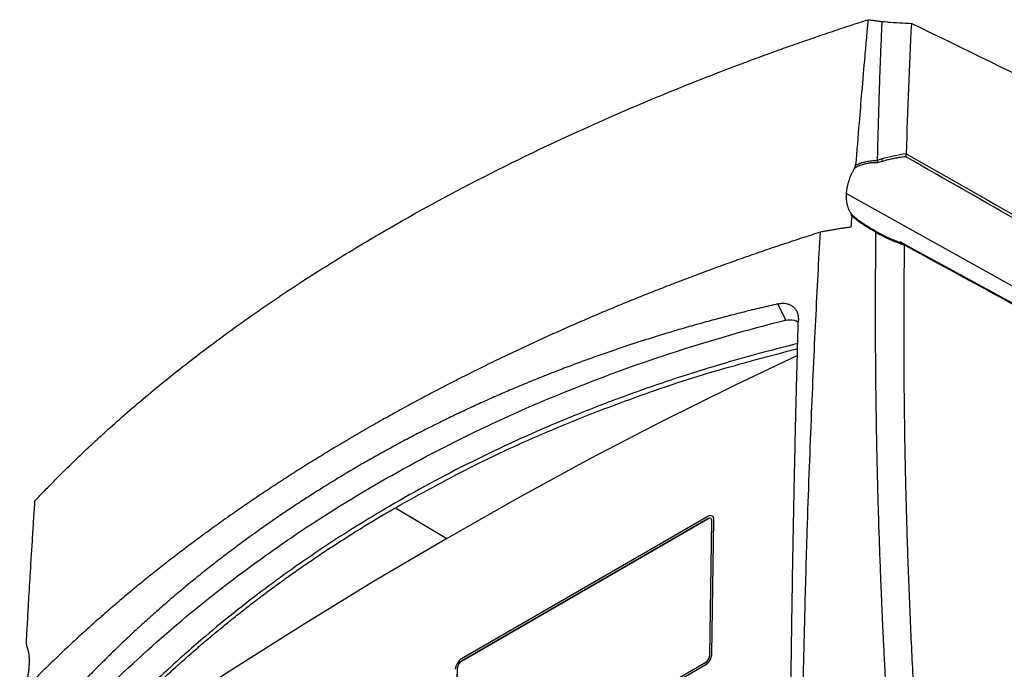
# Model space of a CAD drawing. Header units: millimetres. Extents: x 12 to 1209, y -252 to 1182.
# Tile 42 of 162: x 780 to 953, y 106 to 220. Entities that reach past the tile are written whole.
import ezdxf

# ---------------------------------------------------------------- set-up
doc = ezdxf.new("R2010")
doc.units = ezdxf.units.MM

msp = doc.modelspace()

# ---------------------------------------------------------------- linework, layer by layer
at = {"color": 7, "linetype": 'Continuous', "lineweight": 25}
for p, q in [((1043.53, 123.56), (925.08, 189.6)), ((930.86, 182.68), (931.14, 182.53)), ((935.13, 180.83), (934.5, 181.18)), ((935.17, 180.79), (991.28, 150.22)), ((914.49, 167.47), (913.13, 170.3)), ((846.18, 134.64), (855.17, 129.27)), ((900.88, 132.71), (857.74, 107.81)), ((900.88, 133.12), (857.75, 108.21)), ((857.75, 107.81), (900.88, 132.71)), ((900.88, 132.71), (900.88, 132.71)), ((901.64, 133.18), (901.63, 133.19)), ((901.21, 108.84), (901.57, 132.31)), ((901.57, 109.04), (901.93, 132.51)), ((901.57, 109.04), (901.93, 132.51)), ((901.93, 132.51), (901.93, 132.51)), ((901.57, 109.04), (901.57, 109.04)), ((857.35, 82.32), (900.49, 107.22)), ((857.36, 82.72), (900.49, 107.62)), ((857.36, 82.31), (900.5, 107.21)), ((857.75, 107.81), (857.74, 107.81)), ((900.49, 107.22), (900.5, 107.21)), ((857.02, 106.59), (856.67, 83.12)), ((856.67, 83.12), (857.03, 106.59)), ((857.03, 106.59), (857.02, 106.59))]:
    msp.add_line(p, q, dxfattribs=at)
at = {"color": 7, "linetype": 'Continuous', "lineweight": 25, "flags": 128}
for points in [[(932.31, 219.59), (931.75, 219.63), (931.31, 219.65)], [(916.56, 161.27), (905.42, 155.98), (892.84, 149.72), (880.23, 143.17), (867.62, 136.32), (854.99, 129.17), (842.36, 121.74), (829.73, 114.01), (817.11, 106), (804.5, 97.71), (791.9, 89.15)]]:
    msp.add_lwpolyline(points, dxfattribs=at)
at = {"color": 7, "linetype": 'Continuous', "lineweight": 25}
for centre, radius, start, end in [((930.23, 195.07), 1.19, 7.0533, 29.8415), ((931.25, 182.27), 0.283, 113.6508, 157.9893), ((901.3, 132.63), 0.64, 349.9323, 130.072), ((901.15, 132.38), 0.427, 349.9323, 130.072), ((901.17, 132.33), 0.474, 63.6014, 127.6187), ((901.2, 132.59), 0.735, 353.3201, 53.3474), ((899.23, 109.19), 2.34, 302.4792, 356.3612), ((899.66, 108.94), 1.56, 302.4792, 356.3612), ((899.24, 109.19), 2.34, 302.4792, 356.3612), ((859.01, 106.24), 2.34, 122.4792, 176.3612), ((858.58, 106.49), 1.56, 122.4792, 176.3612), ((858.59, 106.49), 1.56, 122.4792, 176.3612)]:
    msp.add_arc(centre, radius, start, end, dxfattribs=at)
for points, knots in [([(783.11, 135.84), (783.4, 136.15), (783.99, 136.77), (784.87, 137.69), (785.77, 138.62), (786.67, 139.54), (787.58, 140.45), (788.5, 141.37), (789.43, 142.28), (790.37, 143.19), (791.31, 144.09), (792.27, 145), (793.24, 145.9), (794.21, 146.8), (795.19, 147.7), (797.01, 149.34), (799.7, 151.71), (803.34, 154.79), (807.09, 157.84), (812.21, 161.85), (818.85, 166.78), (827.19, 172.52), (835.88, 178.09), (847.92, 185.28), (863.83, 193.85), (879.13, 201.01), (889.71, 205.54), (895.1, 207.77), (900.57, 209.95), (905.31, 211.77), (909.31, 213.25), (912.52, 214.43), (915.75, 215.58), (919.01, 216.71), (922.28, 217.83), (925.57, 218.93), (927.79, 219.64), (928.89, 220)], [0, 0, 0, 0, 0.00896, 0.017918, 0.026875, 0.035831, 0.044786, 0.05374, 0.062694, 0.071648, 0.080602, 0.089557, 0.098512, 0.107468, 0.116425, 0.125384, 0.156764, 0.18813, 0.219495, 0.250869, 0.313459, 0.376039, 0.438172, 0.500302, 0.624595, 0.748901, 0.780289, 0.811669, 0.843052, 0.87445, 0.892389, 0.910324, 0.928256, 0.946187, 0.96412, 0.982057, 1, 1, 1, 1]), ([(928.89, 220), (928.89, 219.98), (928.89, 219.95), (928.88, 219.88), (928.87, 219.77), (928.85, 219.54), (928.81, 219.08), (928.73, 218.15), (928.56, 216.3), (928.24, 212.6), (927.81, 207.65), (927.27, 201.29), (926.93, 197.03), (926.73, 194.55)], [0, 0, 0, 0, 0.002232, 0.003906, 0.007813, 0.015625, 0.03125, 0.062501, 0.125001, 0.250002, 0.500003, 0.708657, 1, 1, 1, 1]), ([(928.89, 220), (929.01, 219.99), (929.25, 219.97), (929.6, 219.93), (929.95, 219.88), (930.29, 219.83), (930.63, 219.78), (930.97, 219.72), (931.2, 219.67), (931.31, 219.65)], [0, 0, 0, 0, 0.142933, 0.285699, 0.428383, 0.571069, 0.713844, 0.856793, 1, 1, 1, 1]), ([(931.31, 219.65), (931.29, 219.12), (931.2, 217.11), (931.08, 214.09), (930.95, 210.6), (930.83, 207.25), (930.72, 203.56), (930.6, 199.5), (930.54, 196.78), (930.51, 195.41)], [0, 0, 0, 0, 0.066443, 0.250006, 0.375179, 0.500009, 0.66493, 0.831594, 1, 1, 1, 1]), ([(935.51, 196.03), (935.52, 196.04), (935.53, 196.08), (935.55, 196.15), (935.57, 196.22), (935.59, 196.31), (935.6, 196.43), (935.59, 196.51), (935.59, 196.55)], [0, 0, 0, 0, 0.120811, 0.245259, 0.372492, 0.50151, 0.748995, 1, 1, 1, 1]), ([(930.59, 194.96), (930.5, 194.97), (930.33, 194.97), (930.06, 194.97), (929.79, 194.97), (929.53, 194.95), (929.26, 194.93), (929, 194.89), (928.74, 194.85), (928.43, 194.78), (928.07, 194.69), (927.66, 194.56), (927.27, 194.4), (926.88, 194.22), (926.64, 194.09), (926.52, 194.02)], [0, 0, 0, 0, 0.063388, 0.126396, 0.189071, 0.251465, 0.313629, 0.375614, 0.437473, 0.499258, 0.60062, 0.701126, 0.801024, 0.900564, 1, 1, 1, 1]), ([(926.73, 194.55), (926.8, 194.58), (926.94, 194.65), (927.16, 194.75), (927.38, 194.84), (927.61, 194.93), (927.84, 195.01), (928.08, 195.08), (928.33, 195.14), (928.64, 195.21), (929.04, 195.28), (929.53, 195.34), (930.02, 195.36), (930.35, 195.36), (930.52, 195.35)], [0, 0, 0, 0, 0.060939, 0.122261, 0.184019, 0.246262, 0.309041, 0.372407, 0.436408, 0.501093, 0.622215, 0.745539, 0.871367, 1, 1, 1, 1]), ([(930.52, 195.35), (930.52, 195.33), (930.54, 195.3), (930.56, 195.23), (930.57, 195.17), (930.59, 195.08), (930.59, 195.01), (930.59, 194.96)], [0, 0, 0, 0, 0.153021, 0.320166, 0.500258, 0.640748, 1, 1, 1, 1]), ([(935.51, 196.03), (935.35, 196.01), (935.04, 195.97), (934.59, 195.91), (934.14, 195.84), (933.71, 195.76), (933.3, 195.68), (932.9, 195.6), (932.5, 195.51), (932.13, 195.42), (931.76, 195.32), (931.53, 195.25), (931.41, 195.22)], [0, 0, 0, 0, 0.11114, 0.219791, 0.325957, 0.429643, 0.530855, 0.629596, 0.725875, 0.819696, 0.911069, 1, 1, 1, 1]), ([(1047.03, 132.31), (1041.52, 135.46), (1030.23, 141.93), (1012.88, 151.86), (994.7, 162.25), (975.7, 173.1), (955.88, 184.41), (942.39, 192.1), (935.51, 196.03)], [0, 0, 0, 0, 0.148214, 0.303809, 0.466785, 0.637142, 0.814881, 1, 1, 1, 1]), ([(926.52, 194.02), (926.47, 193.93), (926.37, 193.75), (926.23, 193.48), (926.09, 193.21), (925.96, 192.94), (925.84, 192.67), (925.73, 192.4), (925.63, 192.14), (925.54, 191.87), (925.46, 191.61), (925.38, 191.35), (925.31, 191.09), (925.25, 190.84), (925.2, 190.58), (925.16, 190.33), (925.12, 190.08), (925.1, 189.84), (925.08, 189.68), (925.08, 189.6)], [0, 0, 0, 0, 0.061281, 0.122239, 0.182877, 0.243198, 0.303204, 0.3629, 0.422288, 0.481371, 0.540154, 0.598639, 0.65683, 0.71473, 0.772343, 0.829673, 0.886723, 0.943498, 1, 1, 1, 1]), ([(926.52, 194.02), (926.55, 194.06), (926.59, 194.14), (926.65, 194.26), (926.69, 194.36), (926.72, 194.46), (926.73, 194.52), (926.73, 194.55)], [0, 0, 0, 0, 0.239599, 0.457813, 0.655986, 0.835916, 1, 1, 1, 1]), ([(925.08, 189.6), (925.07, 189.51), (925.07, 189.35), (925.06, 189.1), (925.07, 188.86), (925.08, 188.61), (925.11, 188.38), (925.14, 188.14), (925.18, 187.91), (925.23, 187.69), (925.29, 187.47), (925.35, 187.25), (925.43, 187.04), (925.51, 186.83), (925.6, 186.63), (925.7, 186.43), (925.81, 186.24), (925.89, 186.12), (925.92, 186.06)], [0, 0, 0, 0, 0.06273, 0.125407, 0.188035, 0.25062, 0.313166, 0.375678, 0.438161, 0.50062, 0.563059, 0.625484, 0.687899, 0.750309, 0.812719, 0.875135, 0.93756, 1, 1, 1, 1]), ([(926.04, 185.69), (926.04, 185.71), (926.04, 185.75), (926.03, 185.81), (926.02, 185.87), (925.99, 185.93), (925.96, 186), (925.94, 186.04), (925.92, 186.06)], [0, 0, 0, 0, 0.138539, 0.28654, 0.445552, 0.616831, 0.80138, 1, 1, 1, 1]), ([(925.92, 186.06), (925.99, 186), (926.11, 185.88), (926.3, 185.7), (926.5, 185.53), (926.71, 185.36), (926.92, 185.19), (927.13, 185.02), (927.35, 184.86), (927.58, 184.69), (927.81, 184.53), (928.12, 184.32), (928.5, 184.08), (928.96, 183.79), (929.42, 183.51), (929.9, 183.23), (930.21, 183.05), (930.37, 182.96)], [0, 0, 0, 0, 0.048904, 0.097909, 0.147071, 0.196442, 0.246079, 0.296032, 0.346355, 0.397099, 0.448312, 0.500043, 0.597581, 0.696064, 0.795778, 0.897002, 1, 1, 1, 1]), ([(930.3, 182.82), (930.21, 182.87), (930.01, 182.98), (929.73, 183.14), (929.44, 183.31), (929.16, 183.47), (928.89, 183.64), (928.62, 183.8), (928.35, 183.97), (928.03, 184.18), (927.64, 184.44), (927.21, 184.74), (926.8, 185.05), (926.41, 185.37), (926.16, 185.58), (926.04, 185.69)], [0, 0, 0, 0, 0.065729, 0.130446, 0.194193, 0.257018, 0.318967, 0.380088, 0.440429, 0.50004, 0.604328, 0.706143, 0.805802, 0.903638, 1, 1, 1, 1]), ([(920.56, 182.85), (920.04, 182.68), (918.99, 182.34), (917.42, 181.84), (915.85, 181.32), (914.29, 180.8), (912.72, 180.28), (911.16, 179.75), (909.59, 179.21), (908.03, 178.67), (906.47, 178.12), (904.92, 177.56), (903.36, 177), (901.81, 176.44), (900.25, 175.87), (898.7, 175.29), (897.16, 174.71), (895.61, 174.12), (894.07, 173.52), (892.53, 172.92), (890.99, 172.32), (889.45, 171.7), (887.92, 171.09), (886.39, 170.46), (884.86, 169.83), (883.33, 169.2), (881.81, 168.56), (880.29, 167.91), (878.77, 167.25), (877.26, 166.6), (875.75, 165.93), (874.24, 165.26), (872.74, 164.58), (871.24, 163.9), (869.74, 163.21), (868.25, 162.51), (866.76, 161.81), (865.27, 161.11), (863.79, 160.39), (862.31, 159.67), (860.84, 158.95), (859.36, 158.22), (857.9, 157.48), (856.44, 156.74), (854.98, 155.99), (853.52, 155.23), (852.07, 154.47), (850.63, 153.7), (849.19, 152.93), (847.75, 152.15), (846.32, 151.36), (844.9, 150.57), (843.48, 149.78), (842.06, 148.97), (840.16, 147.88), (837.79, 146.49), (834.97, 144.81), (832.19, 143.11), (829.46, 141.41), (826.77, 139.69), (824.13, 137.96), (821.53, 136.23), (818.98, 134.48), (816.47, 132.73), (814.01, 130.96), (811.59, 129.19), (809.21, 127.41), (806.88, 125.63), (804.59, 123.84), (802.34, 122.04), (800.14, 120.24), (797.98, 118.43), (795.86, 116.61), (793.79, 114.79), (791.75, 112.97), (789.76, 111.14), (787.81, 109.31), (785.91, 107.48), (784.04, 105.64), (782.22, 103.8), (781.03, 102.57), (780.44, 101.95)], [0, 0, 0, 0, 0.008956, 0.01793, 0.026922, 0.035932, 0.044961, 0.054009, 0.063074, 0.072158, 0.081261, 0.090382, 0.099521, 0.108678, 0.117854, 0.127048, 0.13626, 0.145491, 0.15474, 0.164008, 0.173294, 0.182598, 0.19192, 0.201261, 0.21062, 0.219998, 0.229394, 0.238808, 0.24824, 0.257691, 0.26716, 0.276648, 0.286154, 0.295678, 0.30522, 0.314781, 0.32436, 0.333958, 0.343573, 0.353208, 0.36286, 0.372531, 0.38222, 0.391927, 0.401653, 0.411397, 0.421159, 0.43094, 0.440739, 0.450556, 0.460391, 0.470245, 0.480117, 0.490008, 0.499917, 0.520214, 0.540426, 0.560554, 0.580596, 0.600553, 0.620425, 0.640213, 0.659915, 0.679532, 0.699064, 0.718511, 0.737873, 0.75715, 0.776341, 0.795448, 0.814469, 0.833405, 0.852257, 0.871023, 0.889703, 0.908299, 0.92681, 0.945235, 0.963575, 0.98183, 1, 1, 1, 1]), ([(917.2, 77.44), (917.21, 78.46), (917.23, 81.28), (917.29, 86.67), (917.4, 94.39), (917.58, 104.41), (917.86, 116.72), (918.21, 129.02), (918.6, 140.38), (918.97, 149.87), (919.35, 158.85), (919.75, 167.31), (920.15, 175.25), (920.43, 180.37), (920.56, 182.85)], [0, 0, 0, 0, 0.028657, 0.079183, 0.151578, 0.245844, 0.361986, 0.500008, 0.595168, 0.685596, 0.771295, 0.852262, 0.928497, 1, 1, 1, 1]), ([(925.89, 183.73), (925.76, 183.71), (925.52, 183.68), (925.14, 183.62), (924.77, 183.57), (924.39, 183.51), (924.02, 183.46), (923.64, 183.4), (923.17, 183.32), (922.6, 183.22), (921.92, 183.1), (921.25, 182.98), (920.79, 182.89), (920.56, 182.85)], [0, 0, 0, 0, 0.072592, 0.144756, 0.2165, 0.28783, 0.358757, 0.429286, 0.499426, 0.624826, 0.749172, 0.874559, 1, 1, 1, 1]), ([(932.97, 88.04), (932.91, 89.04), (932.78, 91.03), (932.59, 93.98), (932.41, 96.9), (932.24, 99.77), (932.08, 102.61), (931.93, 105.4), (931.78, 108.16), (931.65, 110.88), (931.52, 113.55), (931.4, 116.19), (931.29, 118.79), (931.18, 121.35), (931.08, 123.87), (930.99, 126.36), (930.9, 128.8), (930.82, 131.21), (930.75, 133.57), (930.64, 137.29), (930.51, 142.3), (930.39, 148.57), (930.3, 154.68), (930.24, 160.61), (930.21, 166.39), (930.21, 171.99), (930.24, 177.44), (930.27, 181.01), (930.29, 182.77)], [0, 0, 0, 0, 0.030992, 0.061605, 0.091841, 0.121698, 0.151177, 0.180278, 0.209001, 0.237346, 0.265312, 0.292901, 0.320112, 0.346945, 0.373399, 0.399476, 0.425175, 0.450496, 0.475439, 0.500004, 0.56805, 0.634511, 0.699388, 0.76268, 0.824388, 0.884511, 0.943048, 1, 1, 1, 1]), ([(930.37, 182.96), (930.37, 182.96), (930.37, 182.95), (930.37, 182.94), (930.36, 182.93), (930.36, 182.92), (930.35, 182.91), (930.33, 182.88), (930.31, 182.83), (930.3, 182.82)], [0, 0, 0, 0, 0.167521, 0.303163, 0.404542, 0.470451, 0.500391, 0.765775, 1, 1, 1, 1]), ([(930.37, 182.96), (930.51, 182.88), (930.67, 182.78), (930.84, 182.69), (930.86, 182.68)], [0, 0, 0, 0, 0.87988, 1, 1, 1, 1]), ([(931.14, 182.53), (931.27, 182.46), (931.53, 182.33), (931.93, 182.13), (932.35, 181.93), (932.78, 181.73), (933.23, 181.54), (933.69, 181.35), (934.17, 181.16), (934.66, 180.97), (935, 180.85), (935.17, 180.79)], [0, 0, 0, 0, 0.099218, 0.201383, 0.306509, 0.414606, 0.525685, 0.639755, 0.756826, 0.876905, 1, 1, 1, 1]), ([(935.25, 180.57), (935.24, 179.64), (935.21, 177.77), (935.18, 174.98), (935.16, 172.17), (935.15, 169.37), (935.14, 166.56), (935.15, 163.74), (935.15, 160.92), (935.17, 158.1), (935.19, 155.27), (935.22, 152.44), (935.26, 149.61), (935.3, 146.77), (935.35, 143.93), (935.41, 141.08), (935.48, 138.23), (935.57, 134.42), (935.71, 129.66), (935.91, 123.92), (936.13, 118.18), (936.38, 112.42), (936.66, 106.64), (936.97, 100.85), (937.31, 95.05), (937.56, 91.17), (937.68, 89.23)], [0, 0, 0, 0, 0.031249, 0.062496, 0.093743, 0.12499, 0.156236, 0.187482, 0.218728, 0.249975, 0.281223, 0.312471, 0.343721, 0.374973, 0.406226, 0.437482, 0.46874, 0.5, 0.562516, 0.625024, 0.687524, 0.75002, 0.812514, 0.875007, 0.937502, 1, 1, 1, 1]), ([(935.25, 180.6), (935.25, 180.61), (935.26, 180.64), (935.26, 180.69), (935.25, 180.73), (935.24, 180.75), (935.23, 180.78), (935.21, 180.79), (935.19, 180.8), (935.18, 180.79), (935.17, 180.79)], [0, 0, 0, 0, 0.11236, 0.233528, 0.362936, 0.499637, 0.611344, 0.749922, 0.924806, 1, 1, 1, 1]), ([(913.13, 170.3), (912.63, 170.19), (911.63, 169.96), (910.14, 169.6), (908.64, 169.24), (907.16, 168.88), (905.68, 168.5), (904.2, 168.12), (902.73, 167.73), (901.26, 167.34), (899.8, 166.94), (898.35, 166.53), (896.89, 166.11), (895.45, 165.69), (894, 165.26), (892.57, 164.82), (891.13, 164.38), (889.71, 163.93), (888.28, 163.47), (886.87, 163.01), (885.45, 162.53), (884.04, 162.05), (882.64, 161.57), (881.24, 161.08), (879.85, 160.57), (878.46, 160.07), (877.07, 159.55), (875.69, 159.03), (874.32, 158.5), (872.95, 157.97), (871.58, 157.43), (870.22, 156.88), (868.87, 156.32), (867.52, 155.76), (866.17, 155.18), (864.83, 154.61), (863.49, 154.02), (862.16, 153.43), (860.83, 152.83), (859.51, 152.22), (858.2, 151.61), (856.88, 150.99), (855.58, 150.36), (854.28, 149.72), (852.98, 149.08), (851.69, 148.43), (850.4, 147.77), (849.12, 147.11), (847.84, 146.44), (846.57, 145.76), (845.3, 145.07), (844.04, 144.38), (842.78, 143.68), (841.53, 142.97), (839.86, 142.01), (837.79, 140.8), (835.32, 139.31), (832.88, 137.79), (830.46, 136.25), (828.06, 134.68), (825.68, 133.07), (823.32, 131.44), (820.99, 129.78), (818.69, 128.09), (816.41, 126.38), (814.16, 124.64), (811.94, 122.88), (809.75, 121.1), (807.59, 119.28), (805.45, 117.45), (803.34, 115.59), (801.26, 113.7), (799.21, 111.79), (797.19, 109.86), (795.19, 107.9), (793.22, 105.92), (791.28, 103.91), (789.37, 101.88), (787.49, 99.83), (785.63, 97.75), (784.41, 96.34), (783.81, 95.64)], [0, 0, 0, 0, 0.0094984, 0.0189904, 0.0284764, 0.0379565, 0.047431, 0.0569002, 0.0663642, 0.0758234, 0.085278, 0.0947282, 0.1041743, 0.1136166, 0.1230553, 0.1324906, 0.1419228, 0.1513522, 0.1607789, 0.1702033, 0.1796257, 0.1890462, 0.1984651, 0.2078826, 0.2172991, 0.2267148, 0.2361298, 0.2455446, 0.2549593, 0.2643741, 0.2737895, 0.2832055, 0.2926224, 0.3020406, 0.3114602, 0.3208816, 0.3303049, 0.3397305, 0.3491585, 0.3585894, 0.3680232, 0.3774604, 0.386901, 0.3963455, 0.4057941, 0.415247, 0.4247045, 0.4341669, 0.4436345, 0.4531074, 0.4625861, 0.4720706, 0.4815615, 0.4910588, 0.5005628, 0.5196448, 0.5387465, 0.5578702, 0.5770181, 0.5961926, 0.6153958, 0.634628, 0.6538662, 0.6731026, 0.692335, 0.7115617, 0.7307805, 0.7499895, 0.7691885, 0.7883846, 0.8075805, 0.8267784, 0.8459805, 0.8651888, 0.8844054, 0.9036326, 0.9228724, 0.942127, 0.9613984, 0.9806887, 1, 1, 1, 1]), ([(913.13, 170.3), (913.18, 170.31), (913.29, 170.33), (913.44, 170.36), (913.59, 170.38), (913.74, 170.4), (913.97, 170.41), (914.26, 170.4), (914.61, 170.36), (914.94, 170.28), (915.34, 170.13), (915.79, 169.85), (916.14, 169.48), (916.36, 169.12), (916.5, 168.84), (916.6, 168.53), (916.67, 168.2), (916.71, 167.86), (916.71, 167.62), (916.71, 167.5)], [0, 0, 0, 0, 0.025012, 0.049967, 0.074903, 0.099859, 0.124873, 0.187372, 0.250049, 0.312193, 0.374645, 0.49981, 0.624347, 0.686744, 0.749538, 0.811738, 0.874266, 0.937021, 1, 1, 1, 1]), ([(786.86, 93.88), (790.87, 98.29), (795.07, 102.54), (803.82, 110.73), (808.38, 114.68), (815.48, 120.36), (817.9, 122.21), (822.81, 125.84), (825.32, 127.62), (832.94, 132.81), (838.16, 136.08), (854.24, 145.33), (865.49, 150.76), (889.07, 160.18), (901.39, 164.16), (914.25, 167.42)], [0, 0, 0, 0, 0.125, 0.125, 0.25, 0.25, 0.3125, 0.3125, 0.375, 0.375, 0.5, 0.5, 0.75, 0.75, 1, 1, 1, 1]), ([(914.25, 167.42), (914.29, 167.43), (914.37, 167.45), (914.45, 167.46), (914.49, 167.47)], [0, 0, 0, 0, 0.528625, 1, 1, 1, 1]), ([(914.49, 167.47), (915.02, 167.51), (915.88, 167.58), (916.47, 167.27), (916.7, 167.16)], [0, 0, 0, 0, 0.611397, 1, 1, 1, 1]), ([(915.41, 102.66), (915.43, 104.02), (915.46, 106.75), (915.52, 110.83), (915.57, 114.91), (915.64, 118.99), (915.7, 123.06), (915.77, 127.12), (915.85, 131.18), (915.93, 135.24), (916.01, 139.29), (916.1, 143.33), (916.19, 147.38), (916.28, 151.41), (916.38, 155.44), (916.49, 159.47), (916.6, 163.49), (916.67, 166.17), (916.71, 167.5)], [0, 0, 0, 0, 0.0624294, 0.1248672, 0.1873134, 0.2497685, 0.3122325, 0.3747058, 0.4371886, 0.4996811, 0.5621835, 0.6246962, 0.6872193, 0.7497531, 0.8122979, 0.8748538, 0.9374211, 1, 1, 1, 1]), ([(916.61, 163.36), (914.63, 162.86), (910.37, 161.79), (902.67, 159.61), (893.93, 156.88), (884.52, 153.55), (873.35, 149.15), (860.33, 143.26), (846.58, 135.91), (834.27, 128.3), (823.27, 120.56), (814.05, 113.22), (806.41, 106.46), (800.4, 100.7), (795.25, 95.37), (792.24, 92), (790.92, 90.52)], [0, 0, 0, 0, 0.038714, 0.083103, 0.152768, 0.214947, 0.277178, 0.388496, 0.499115, 0.592474, 0.685631, 0.778824, 0.840468, 0.902299, 0.95692, 1, 1, 1, 1]), ([(846.18, 134.64), (850.49, 137.03), (859.12, 141.81), (872.84, 148.1), (887.12, 153.72), (901.68, 158.59), (911.7, 161.2), (916.59, 162.48)], [0, 0, 0, 0, 0.201355, 0.40276, 0.604742, 0.807094, 1, 1, 1, 1]), ([(781.6, 110.76), (781.67, 112.07), (781.8, 114.51), (781.99, 117.91), (782.16, 120.79), (782.39, 124.63), (782.63, 128.54), (782.87, 132.19), (782.99, 134.02), (783.05, 134.93), (783.08, 135.39), (783.1, 135.62), (783.1, 135.73), (783.11, 135.78), (783.11, 135.81), (783.11, 135.83), (783.11, 135.84)], [0, 0, 0, 0, 0.155994, 0.29134, 0.406014, 0.499995, 0.749997, 0.874998, 0.937499, 0.96875, 0.984375, 0.992187, 0.996094, 0.997656, 0.998828, 1, 1, 1, 1]), ([(790.93, 89.71), (791.26, 90.08), (791.9, 90.81), (792.89, 91.91), (793.88, 93), (794.88, 94.08), (795.88, 95.15), (796.9, 96.22), (797.92, 97.28), (798.94, 98.33), (799.98, 99.37), (801.02, 100.41), (802.07, 101.43), (803.12, 102.46), (804.18, 103.47), (805.25, 104.47), (806.33, 105.47), (807.41, 106.46), (808.5, 107.45), (809.59, 108.42), (810.7, 109.39), (811.8, 110.35), (812.92, 111.3), (814.04, 112.24), (815.17, 113.18), (816.63, 114.38), (818.45, 115.84), (820.63, 117.55), (822.83, 119.23), (825.06, 120.89), (827.31, 122.52), (829.59, 124.12), (831.89, 125.7), (834.21, 127.26), (836.56, 128.79), (838.93, 130.29), (841.32, 131.77), (843.73, 133.22), (845.36, 134.17), (846.18, 134.64)], [0, 0, 0, 0, 0.021175, 0.042321, 0.063439, 0.084527, 0.105586, 0.126617, 0.147618, 0.168591, 0.189536, 0.210452, 0.231339, 0.252198, 0.273028, 0.29383, 0.314604, 0.33535, 0.356067, 0.376757, 0.397418, 0.418052, 0.438657, 0.459235, 0.479785, 0.500307, 0.538939, 0.577537, 0.616101, 0.654633, 0.693132, 0.731598, 0.770033, 0.808437, 0.846809, 0.885152, 0.923464, 0.961746, 1, 1, 1, 1]), ([(781.6, 110.76), (781.6, 110.75), (781.6, 110.71), (781.6, 110.65), (781.61, 110.6), (781.62, 110.54), (781.63, 110.49), (781.64, 110.44), (781.66, 110.41), (781.66, 110.39)], [0, 0, 0, 0, 0.115733, 0.23914, 0.371205, 0.51273, 0.664367, 0.826646, 1, 1, 1, 1]), ([(781.66, 110.39), (781.69, 110.34), (781.73, 110.24), (781.78, 110.08), (781.84, 109.91), (781.88, 109.74), (781.93, 109.55), (781.96, 109.36), (782, 109.16), (782.03, 108.91), (782.06, 108.61), (782.08, 108.24), (782.09, 107.86), (782.08, 107.46), (782.07, 107.18), (782.06, 107.04)], [0, 0, 0, 0, 0.063034, 0.125805, 0.188375, 0.250805, 0.313157, 0.375492, 0.437873, 0.500363, 0.600835, 0.700769, 0.800431, 0.900085, 1, 1, 1, 1]), ([(782.06, 107.04), (782.06, 106.95), (782.04, 106.78), (782.02, 106.52), (782, 106.26), (781.97, 106), (781.93, 105.72), (781.89, 105.45), (781.85, 105.17), (781.78, 104.79), (781.69, 104.32), (781.56, 103.73), (781.41, 103.14), (781.31, 102.74), (781.25, 102.54)], [0, 0, 0, 0, 0.062767, 0.125337, 0.187771, 0.250127, 0.312464, 0.374843, 0.437323, 0.499962, 0.625091, 0.749824, 0.874635, 1, 1, 1, 1])]:
    msp.add_open_spline(points, degree=3, knots=knots, dxfattribs=at)
for points in [[(932.31, 219.59), (933.7, 219.51), (935.09, 219.43), (936.49, 219.35)], [(936.49, 219.35), (936.1, 211.81), (935.8, 204.23), (935.59, 196.6)], [(1047.25, 162.9), (1010.3, 182.69), (973.36, 201.52), (936.49, 219.35)], [(931.26, 195.67), (932.64, 196.1), (934.09, 196.4), (935.59, 196.6)], [(935.59, 196.6), (935.59, 196.58), (935.59, 196.57), (935.59, 196.55)], [(935.59, 196.55), (972.81, 175.36), (1010.03, 154.14), (1047.25, 132.85)], [(930.51, 195.41), (930.75, 195.5), (931.01, 195.59), (931.26, 195.67)], [(930.52, 195.35), (930.51, 195.37), (930.51, 195.39), (930.51, 195.41)], [(931.41, 195.22), (931.13, 195.14), (930.86, 195.05), (930.59, 194.96)], [(926.04, 185.69), (925.99, 185.04), (925.94, 184.38), (925.89, 183.73)], [(930.29, 182.77), (930.29, 182.78), (930.29, 182.8), (930.3, 182.82)], [(930.99, 182.38), (930.76, 182.5), (930.52, 182.63), (930.29, 182.77)], [(935.25, 180.57), (933.78, 181.06), (932.35, 181.66), (930.99, 182.38)], [(935.25, 180.6), (935.25, 180.59), (935.25, 180.58), (935.25, 180.57)], [(1047.25, 119.62), (1009.91, 139.89), (972.58, 160.23), (935.25, 180.6)]]:
    msp.add_open_spline(points, degree=3, dxfattribs=at)

doc.saveas('drawing.dxf')
